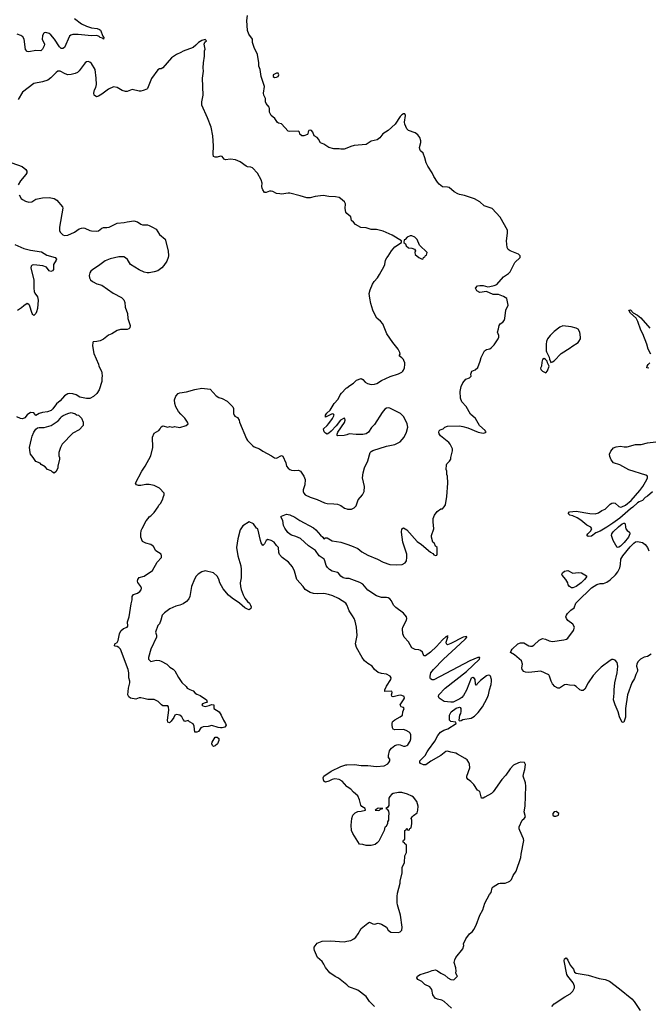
# Model space of a CAD drawing. Header units: inches. Extents: x 2220522 to 2384314, y 721474 to 893490.
# Tile 243 of 256: x 2336141 to 2343559, y 826997 to 838619. Entities that reach past the tile are written whole.
import ezdxf

# ---------------------------------------------------------------- set-up
doc = ezdxf.new("R2010")
doc.units = ezdxf.units.IN
doc.header["$MEASUREMENT"] = 0
for name, color, linetype in [('C3832', 7, 'Continuous'), ('C3833', 7, 'Continuous'), ('C3842', 7, 'Continuous'), ('C3843', 7, 'Continuous')]:
    doc.layers.add(name, color=color, linetype=linetype)

msp = doc.modelspace()

# ---------------------------------------------------------------- linework, layer by layer
at = {"layer": 'C3832', "color": 5, "elevation": 180}
for points in [[(2340000, 829569), (2339947, 829630), (2339910, 829651), (2339862, 829658), (2339830, 829652), (2339790, 829629), (2339750, 829619), (2339729, 829629), (2339722, 829670), (2339730, 829690), (2339818, 829750), (2339930, 829805), (2339990, 829823), (2340000, 829824)], [(2340000, 827226), (2339904, 827304), (2339865, 827325), (2339801, 827370), (2339749, 827430), (2339732, 827470), (2339710, 827503), (2339656, 827550), (2339622, 827630), (2339616, 827650), (2339618, 827670), (2339650, 827717), (2339710, 827741), (2339810, 827746), (2339970, 827736), (2340000, 827741)]]:
    msp.add_lwpolyline(points, dxfattribs=at)
at = {"layer": 'C3833', "color": 5}
for points, elevation in [([(2340000, 837101), (2339970, 837089), (2339930, 837089), (2339910, 837095), (2339850, 837095), (2339790, 837109), (2339730, 837149), (2339690, 837164), (2339669, 837209), (2339650, 837229), (2339618, 837250), (2339602, 837290), (2339586, 837310), (2339570, 837314), (2339554, 837310), (2339544, 837296), (2339542, 837270), (2339536, 837264), (2339494, 837250), (2339470, 837249), (2339449, 837269), (2339442, 837290), (2339430, 837302), (2339330, 837299), (2339310, 837304), (2339230, 837389), (2339197, 837397), (2339184, 837404), (2339153, 837453), (2339109, 837490), (2339089, 837529), (2339089, 837570), (2339085, 837585), (2339049, 837630), (2339044, 837650), (2339044, 837690), (2339022, 837730), (2339019, 837750), (2339029, 837830), (2338989, 837950), (2338979, 838030), (2338965, 838070), (2338965, 838110), (2338949, 838209), (2338907, 838290), (2338889, 838350), (2338889, 838390), (2338845, 838450), (2338829, 838490), (2338822, 838610), (2338830, 838670)], 160), ([(2336790, 838634), (2336870, 838572), (2336930, 838542), (2336990, 838522), (2337054, 838514), (2337084, 838504), (2337095, 838495), (2337123, 838423), (2337134, 838410), (2337131, 838390), (2337120, 838400), (2337090, 838410), (2337079, 838419), (2337050, 838432), (2336990, 838428), (2336830, 838445), (2336770, 838443), (2336744, 838436), (2336730, 838424), (2336670, 838289), (2336650, 838278), (2336630, 838278), (2336610, 838298), (2336551, 838391), (2336510, 838442), (2336490, 838457), (2336450, 838468), (2336430, 838463), (2336423, 838457), (2336409, 838430), (2336407, 838390), (2336433, 838330), (2336430, 838310), (2336410, 838270), (2336390, 838252), (2336330, 838255), (2336250, 838238), (2336230, 838244), (2336209, 838269), (2336194, 838390), (2336178, 838418), (2336153, 838433), (2336110, 838447)], 160), ([(2340000, 836333), (2339990, 836348), (2339983, 836390), (2339985, 836445), (2339975, 836470), (2339929, 836509), (2339910, 836519), (2339870, 836529), (2339790, 836530), (2339722, 836542), (2339630, 836530), (2339570, 836515), (2339530, 836515), (2339450, 836541), (2339330, 836570), (2339310, 836571), (2339230, 836561), (2339210, 836562), (2339170, 836569), (2339130, 836592), (2339110, 836595), (2339090, 836594), (2339050, 836581), (2339030, 836581), (2339010, 836609), (2339002, 836630), (2338999, 836650), (2339004, 836690), (2338992, 836730), (2338948, 836808), (2338890, 836871), (2338870, 836880), (2338830, 836884), (2338813, 836890), (2338742, 836942), (2338690, 836964), (2338630, 836972), (2338570, 836965), (2338553, 836973), (2338530, 837004), (2338510, 837009), (2338470, 836997), (2338450, 836997), (2338430, 837004), (2338424, 837030), (2338427, 837130), (2338421, 837250), (2338400, 837350), (2338359, 837459), (2338292, 837610), (2338290, 837630), (2338290, 837650), (2338307, 837730), (2338297, 837930), (2338309, 838010), (2338306, 838050), (2338309, 838110), (2338324, 838190), (2338322, 838250), (2338329, 838270), (2338318, 838330), (2338327, 838353), (2338346, 838370), (2338330, 838386), (2338290, 838375), (2338250, 838349), (2338221, 838319), (2338188, 838292), (2338071, 838249), (2338042, 838230), (2337990, 838209), (2337931, 838169), (2337832, 838050), (2337810, 838038), (2337790, 838038), (2337770, 838028), (2337697, 837923), (2337650, 837806), (2337642, 837798), (2337597, 837783), (2337570, 837776), (2337550, 837777), (2337470, 837793), (2337410, 837770), (2337390, 837770), (2337350, 837784), (2337290, 837819), (2337250, 837827), (2337190, 837799), (2337110, 837739), (2337070, 837715), (2337049, 837709), (2337022, 837730), (2337015, 837750), (2337025, 837790), (2337040, 837820), (2337046, 837854), (2337045, 837930), (2337031, 838030), (2336990, 838101), (2336970, 838119), (2336950, 838126), (2336930, 838123), (2336915, 838110), (2336845, 838015), (2336824, 837996), (2336797, 837983), (2336750, 837971), (2336710, 837970), (2336679, 837979), (2336619, 838010), (2336590, 838010), (2336570, 837996), (2336510, 837931), (2336473, 837907), (2336410, 837885), (2336310, 837864), (2336175, 837765), (2336125, 837675)], 180), ([(2336050, 836928), (2336170, 836887), (2336213, 836850), (2336226, 836830), (2336225, 836810), (2336215, 836790), (2336150, 836718), (2336124, 836670)], 180), ([(2336135, 836550), (2336160, 836510), (2336176, 836496), (2336210, 836476), (2336250, 836464), (2336284, 836470), (2336330, 836499), (2336350, 836506), (2336410, 836515), (2336490, 836519), (2336530, 836513), (2336550, 836507), (2336579, 836490), (2336646, 836410), (2336650, 836394), (2336613, 836170), (2336613, 836130), (2336620, 836110), (2336650, 836080), (2336670, 836070), (2336710, 836074), (2336789, 836110), (2336845, 836150), (2336870, 836159), (2336890, 836162), (2336910, 836159), (2336970, 836130), (2336990, 836126), (2337050, 836124), (2337070, 836128), (2337110, 836157), (2337130, 836165), (2337170, 836165), (2337198, 836170), (2337290, 836216), (2337376, 836224), (2337410, 836234), (2337490, 836244), (2337530, 836231), (2337570, 836205), (2337590, 836197), (2337650, 836196), (2337671, 836191), (2337710, 836171), (2337750, 836145), (2337790, 836085), (2337858, 836030), (2337895, 835890), (2337897, 835830), (2337894, 835810), (2337879, 835770), (2337843, 835717), (2337818, 835690), (2337770, 835656), (2337730, 835642), (2337670, 835630), (2337646, 835630), (2337610, 835639), (2337550, 835667), (2337450, 835730), (2337413, 835790), (2337390, 835809), (2337370, 835818), (2337310, 835821), (2337210, 835797), (2337150, 835774), (2337070, 835712), (2337004, 835670), (2336982, 835650), (2336968, 835630), (2336961, 835601), (2336964, 835570), (2336977, 835550), (2337001, 835530), (2337050, 835502), (2337110, 835485), (2337246, 835390), (2337341, 835341), (2337372, 835312), (2337382, 835282), (2337385, 835225), (2337415, 835150), (2337419, 835090), (2337444, 835010), (2337440, 834980), (2337431, 834969), (2337410, 834961), (2337330, 834961), (2337291, 834949), (2337230, 834909), (2337190, 834894), (2337131, 834849), (2337092, 834830), (2337050, 834819), (2337010, 834815), (2337005, 834810), (2337001, 834770), (2337018, 834678), (2337070, 834552), (2337075, 834530), (2337106, 834470), (2337111, 834450), (2337116, 834410), (2337111, 834390), (2337111, 834350), (2337078, 834250), (2337050, 834208), (2337012, 834170), (2336970, 834149), (2336930, 834149), (2336850, 834164), (2336808, 834190), (2336770, 834204), (2336730, 834205), (2336710, 834201), (2336670, 834179), (2336619, 834121), (2336577, 834083), (2336534, 834026), (2336513, 834007), (2336470, 833990), (2336410, 833981), (2336371, 833969), (2336330, 833948), (2336310, 833978), (2336270, 833982), (2336230, 833955), (2336201, 833919), (2336173, 833907), (2336150, 833912), (2336109, 833930)], 180), ([(2336084, 835964), (2336190, 835919), (2336270, 835897), (2336397, 835877), (2336461, 835841), (2336559, 835810), (2336574, 835794), (2336570, 835779), (2336541, 835730), (2336539, 835670), (2336527, 835653), (2336510, 835645), (2336490, 835656), (2336457, 835697), (2336415, 835715), (2336310, 835726), (2336290, 835721), (2336277, 835710), (2336273, 835690), (2336275, 835670), (2336310, 835550), (2336308, 835450), (2336313, 835410), (2336321, 835390), (2336350, 835347), (2336361, 835310), (2336350, 835209), (2336340, 835170), (2336330, 835149), (2336310, 835129), (2336298, 835138), (2336290, 835150), (2336256, 835250), (2336250, 835259), (2336230, 835267), (2336190, 835243), (2336163, 835217), (2336115, 835185)], 160), ([(2340000, 831714), (2339990, 831730), (2339905, 831785), (2339838, 831818), (2339785, 831835), (2339730, 831845), (2339650, 831841), (2339610, 831844), (2339570, 831857), (2339512, 831892), (2339485, 831930), (2339413, 832010), (2339386, 832110), (2339361, 832161), (2339314, 832214), (2339239, 832270), (2339208, 832308), (2339198, 832330), (2339196, 832390), (2339172, 832412), (2339144, 832450), (2339109, 832470), (2339070, 832484), (2339050, 832472), (2339030, 832433), (2339010, 832412), (2338990, 832445), (2338982, 832470), (2338950, 832608), (2338936, 832616), (2338899, 832670), (2338850, 832692), (2338774, 832646), (2338743, 832597), (2338714, 832490), (2338701, 832390), (2338716, 832290), (2338750, 832172), (2338755, 832130), (2338755, 832030), (2338745, 831970), (2338747, 831930), (2338755, 831895), (2338777, 831830), (2338799, 831790), (2338830, 831751), (2338853, 831733), (2338867, 831710), (2338873, 831690), (2338870, 831669), (2338850, 831654), (2338830, 831659), (2338798, 831678), (2338737, 831730), (2338649, 831790), (2338607, 831827), (2338541, 831901), (2338503, 831970), (2338490, 832015), (2338470, 832049), (2338430, 832088), (2338332, 832112), (2338290, 832102), (2338246, 832074), (2338225, 832050), (2338204, 832016), (2338168, 831930), (2338151, 831810), (2338137, 831783), (2338111, 831750), (2338070, 831724), (2338030, 831707), (2337985, 831695), (2337914, 831666), (2337850, 831619), (2337821, 831590), (2337807, 831530), (2337790, 831488), (2337771, 831469), (2337745, 831390), (2337754, 831354), (2337755, 831330), (2337690, 831189), (2337663, 831090), (2337663, 831070), (2337690, 831045), (2337750, 831057), (2337790, 831055), (2337810, 831048), (2337876, 831010), (2337915, 830975), (2337952, 830952), (2337972, 830932), (2338014, 830854), (2338054, 830794), (2338106, 830750), (2338118, 830730), (2338150, 830711), (2338190, 830698), (2338212, 830670), (2338230, 830658), (2338270, 830643), (2338345, 830590), (2338355, 830565), (2338350, 830558), (2338330, 830555), (2338298, 830542), (2338291, 830530), (2338301, 830521), (2338330, 830511), (2338376, 830524), (2338403, 830537), (2338431, 830531), (2338431, 830490), (2338495, 830450), (2338519, 830410), (2338545, 830350), (2338571, 830310), (2338578, 830290), (2338562, 830270), (2338530, 830259), (2338510, 830259), (2338483, 830263), (2338410, 830289), (2338365, 830275), (2338306, 830274), (2338280, 830260), (2338250, 830218), (2338230, 830208), (2338210, 830208), (2338200, 830280), (2338189, 830309), (2338146, 830330), (2338130, 830346), (2338090, 830335), (2338070, 830358), (2338054, 830390), (2338030, 830409), (2337990, 830417), (2337971, 830409), (2337959, 830381), (2337930, 830339), (2337910, 830319), (2337890, 830326), (2337886, 830350), (2337900, 830470), (2337899, 830510), (2337890, 830519), (2337830, 830521), (2337814, 830530), (2337775, 830570), (2337730, 830593), (2337654, 830594), (2337608, 830608), (2337570, 830614), (2337550, 830613), (2337510, 830599), (2337449, 830610), (2337428, 830628), (2337418, 830650), (2337424, 830730), (2337440, 830790), (2337440, 830810), (2337429, 830850), (2337429, 830910), (2337421, 830950), (2337330, 831189), (2337310, 831210), (2337290, 831221), (2337270, 831224), (2337261, 831230), (2337265, 831250), (2337290, 831266), (2337303, 831290), (2337319, 831370), (2337335, 831405), (2337367, 831433), (2337411, 831449), (2337418, 831462), (2337413, 831510), (2337433, 831570), (2337455, 831725), (2337467, 831770), (2337470, 831810), (2337486, 831834), (2337533, 831850), (2337559, 831870), (2337575, 831890), (2337577, 831910), (2337572, 831930), (2337536, 831976), (2337532, 831990), (2337535, 832010), (2337550, 832033), (2337610, 832051), (2337710, 832118), (2337763, 832217), (2337813, 832270), (2337814, 832290), (2337809, 832310), (2337749, 832349), (2337721, 832401), (2337690, 832424), (2337630, 832439), (2337590, 832458), (2337569, 832510), (2337569, 832550), (2337575, 832590), (2337586, 832614), (2337635, 832705), (2337658, 832730), (2337669, 832751), (2337690, 832762), (2337730, 832802), (2337774, 832870), (2337782, 832890), (2337802, 832910), (2337828, 832950), (2337838, 832990), (2337848, 833010), (2337848, 833030), (2337790, 833088), (2337730, 833119), (2337670, 833133), (2337630, 833133), (2337570, 833121), (2337542, 833122), (2337518, 833130), (2337509, 833150), (2337583, 833290), (2337623, 833350), (2337689, 833470), (2337713, 833570), (2337709, 833690), (2337730, 833738), (2337782, 833770), (2337799, 833790), (2337810, 833812), (2337830, 833825), (2337890, 833811), (2337910, 833816), (2337950, 833811), (2337970, 833816), (2338030, 833805), (2338106, 833830), (2338128, 833850), (2338122, 833870), (2338090, 833915), (2338041, 833961), (2338015, 833995), (2337985, 834050), (2337973, 834090), (2337969, 834130), (2337984, 834176), (2338010, 834206), (2338030, 834215), (2338110, 834225), (2338210, 834253), (2338290, 834268), (2338390, 834256), (2338458, 834178), (2338490, 834159), (2338530, 834146), (2338590, 834116), (2338656, 834050), (2338666, 834030), (2338665, 833970), (2338672, 833950), (2338680, 833940), (2338710, 833922), (2338730, 833892), (2338735, 833870), (2338818, 833670), (2338831, 833650), (2338890, 833591), (2338910, 833577), (2338970, 833554), (2339010, 833525), (2339112, 833472), (2339150, 833446), (2339170, 833442), (2339230, 833473), (2339247, 833467), (2339282, 833390), (2339290, 833350), (2339310, 833326), (2339330, 833310), (2339350, 833302), (2339390, 833298), (2339430, 833300), (2339454, 833290), (2339494, 833230), (2339511, 833190), (2339507, 833130), (2339487, 833070), (2339487, 833050), (2339495, 833030), (2339511, 833011), (2339570, 832982), (2339650, 832956), (2339737, 832917), (2339770, 832908), (2339850, 832905), (2339890, 832899), (2339930, 832885), (2339974, 832854), (2340000, 832846)], 180), ([(2340000, 833719), (2339970, 833709), (2339890, 833708), (2339886, 833710), (2339887, 833727), (2339895, 833750), (2339976, 833864), (2339982, 833890), (2339977, 833910), (2339970, 833915), (2339929, 833891), (2339877, 833823), (2339818, 833762), (2339790, 833738), (2339770, 833728), (2339750, 833738), (2339735, 833755), (2339728, 833790), (2339770, 833828), (2339790, 833852), (2339834, 833910), (2339852, 833950), (2339844, 833964), (2339830, 833966), (2339749, 833929), (2339749, 833949), (2339766, 833974), (2339805, 834010), (2339852, 834088), (2339899, 834141), (2339923, 834190), (2339937, 834210), (2339994, 834270), (2340000, 834275)], 180), ([(2340000, 832024), (2339990, 832024), (2339959, 832030), (2339930, 832050), (2339905, 832085), (2339893, 832093), (2339829, 832110), (2339798, 832130), (2339773, 832153), (2339757, 832177), (2339743, 832230), (2339733, 832250), (2339677, 832290), (2339634, 832354), (2339550, 832410), (2339455, 832495), (2339400, 832520), (2339350, 832535), (2339330, 832546), (2339307, 832567), (2339270, 832618), (2339256, 832650), (2339246, 832706), (2339222, 832750), (2339230, 832758), (2339290, 832783), (2339330, 832774), (2339390, 832746), (2339446, 832706), (2339610, 832620), (2339637, 832597), (2339690, 832533), (2339718, 832510), (2339730, 832492), (2339750, 832503), (2339770, 832502), (2339829, 832469), (2339930, 832452), (2340000, 832428)], 160)]:
    msp.add_lwpolyline(points, dxfattribs=dict(at, elevation=elevation))
for points, elevation in [([(2339170, 837987), (2339131, 837970), (2339131, 837950), (2339150, 837938), (2339170, 837939), (2339190, 837947), (2339201, 837970), (2339190, 837986)], 160), ([(2336550, 833268), (2336530, 833278), (2336513, 833293), (2336469, 833310), (2336441, 833341), (2336395, 833370), (2336384, 833384), (2336330, 833402), (2336301, 833450), (2336270, 833489), (2336264, 833510), (2336259, 833570), (2336279, 833670), (2336290, 833702), (2336309, 833751), (2336333, 833787), (2336350, 833801), (2336370, 833806), (2336430, 833807), (2336512, 833828), (2336596, 833884), (2336623, 833917), (2336629, 833931), (2336655, 833945), (2336710, 833972), (2336750, 833982), (2336773, 833973), (2336792, 833972), (2336810, 833954), (2336834, 833950), (2336870, 833914), (2336892, 833870), (2336892, 833830), (2336844, 833776), (2336770, 833738), (2336642, 833610), (2336622, 833570), (2336605, 833510), (2336605, 833470), (2336611, 833451), (2336611, 833430), (2336591, 833350), (2336591, 833330), (2336570, 833286)], 180), ([(2338430, 830039), (2338415, 830050), (2338409, 830070), (2338414, 830090), (2338450, 830152), (2338470, 830152), (2338490, 830134), (2338491, 830110), (2338476, 830070), (2338450, 830046)], 180)]:
    msp.add_lwpolyline(points, close=True, dxfattribs=dict(at, elevation=elevation))
at = {"layer": 'C3842', "color": 5}
for points, elevation in [([(2340000, 829824), (2340093, 829827), (2340170, 829817), (2340250, 829816), (2340350, 829804), (2340442, 829810), (2340485, 829835), (2340499, 829850), (2340509, 829870), (2340509, 829890), (2340494, 829910), (2340494, 829934), (2340504, 829990), (2340512, 830000)], 180), ([(2341236, 826950), (2341150, 827029), (2341124, 827044), (2341070, 827058), (2341044, 827070), (2341017, 827110), (2341005, 827170), (2340983, 827203), (2340921, 827230), (2340886, 827266), (2340839, 827290), (2340826, 827310), (2340836, 827330), (2340869, 827350), (2340970, 827379), (2341010, 827396), (2341050, 827402), (2341073, 827393), (2341110, 827365), (2341160, 827340), (2341195, 827310), (2341230, 827288), (2341255, 827285), (2341268, 827290), (2341288, 827310), (2341306, 827330), (2341298, 827338), (2341289, 827369), (2341292, 827388), (2341290, 827426), (2341269, 827489), (2341277, 827523), (2341290, 827550), (2341369, 827651), (2341382, 827690), (2341378, 827710), (2341408, 827770), (2341449, 827830), (2341484, 827856), (2341501, 827879), (2341528, 827932), (2341572, 828050), (2341607, 828110), (2341630, 828191), (2341687, 828293), (2341705, 828315), (2341715, 828370), (2341730, 828385), (2341790, 828421), (2341810, 828426), (2341870, 828427), (2341910, 828441), (2341924, 828450), (2341943, 828470), (2341963, 828517), (2342001, 828570), (2342056, 828730), (2342059, 828770), (2342089, 828930), (2342085, 828950), (2342042, 829050), (2342035, 829070), (2342035, 829090), (2342069, 829170), (2342095, 829190), (2342109, 829210), (2342094, 829270), (2342106, 829334), (2342113, 829570), (2342109, 829610), (2342084, 829690), (2342089, 829730), (2342102, 829770), (2342109, 829829), (2342098, 829850), (2342054, 829854), (2342029, 829849), (2341970, 829818), (2341930, 829775), (2341878, 829702), (2341829, 829651), (2341730, 829504), (2341710, 829484), (2341630, 829440), (2341610, 829429), (2341590, 829429), (2341570, 829508), (2341543, 829523), (2341502, 829590), (2341466, 829626), (2341432, 829652), (2341419, 829670), (2341417, 829690), (2341452, 829790), (2341449, 829830), (2341441, 829850), (2341421, 829881), (2341399, 829899), (2341309, 829950), (2341290, 829961), (2341230, 829972), (2341190, 829985), (2341170, 829981), (2341110, 829932), (2340993, 829867), (2340935, 829825), (2340905, 829825), (2340870, 829838), (2340864, 829850), (2340865, 829870), (2340927, 829933), (2340950, 829978), (2340966, 830000)], 160), ([(2340000, 827741), (2340050, 827750), (2340085, 827770), (2340109, 827790), (2340137, 827830), (2340170, 827891), (2340250, 827956), (2340270, 827966), (2340308, 827948), (2340330, 827944), (2340370, 827953), (2340410, 827944), (2340468, 827908), (2340488, 827870), (2340522, 827850), (2340610, 827846), (2340630, 827852), (2340649, 827871), (2340654, 827906), (2340637, 828050), (2340599, 828170), (2340595, 828195), (2340594, 828270), (2340599, 828310), (2340632, 828428), (2340633, 828450), (2340653, 828550), (2340655, 828610), (2340682, 828670), (2340688, 828750), (2340706, 828790), (2340706, 828870), (2340702, 828882), (2340686, 828890), (2340682, 828902), (2340666, 828910), (2340667, 828927), (2340670, 828934), (2340682, 828938), (2340686, 828950), (2340686, 829050), (2340702, 829058), (2340710, 829074), (2340718, 829058), (2340730, 829054), (2340742, 829058), (2340747, 829073), (2340762, 829078), (2340768, 829130), (2340768, 829170), (2340762, 829190), (2340773, 829210), (2340790, 829227), (2340830, 829258), (2340839, 829290), (2340843, 829337), (2340829, 829390), (2340790, 829441), (2340770, 829455), (2340718, 829478), (2340650, 829496), (2340610, 829496), (2340550, 829484), (2340530, 829473), (2340509, 829451), (2340498, 829430), (2340496, 829344), (2340480, 829320), (2340462, 829310), (2340479, 829299), (2340495, 829275), (2340499, 829250), (2340492, 829212), (2340492, 829172), (2340482, 829150), (2340482, 829130), (2340465, 829095), (2340450, 829088), (2340441, 829050), (2340420, 829000), (2340378, 828922), (2340359, 828901), (2340337, 828884), (2340290, 828871), (2340231, 828871), (2340190, 828885), (2340150, 828889), (2340072, 829012), (2340056, 829050), (2340051, 829110), (2340059, 829190), (2340073, 829230), (2340102, 829258), (2340130, 829272), (2340170, 829276), (2340221, 829290), (2340217, 829310), (2340177, 829330), (2340167, 829347), (2340152, 829410), (2340130, 829457), (2340080, 829500), (2340050, 829535), (2340004, 829564), (2340000, 829569)], 180), ([(2342419, 826970), (2342450, 827001), (2342575, 827085), (2342639, 827121), (2342667, 827150), (2342689, 827190), (2342689, 827211), (2342673, 827250), (2342610, 827329), (2342599, 827350), (2342567, 827510), (2342570, 827532), (2342590, 827545), (2342610, 827516), (2342638, 827458), (2342675, 827410), (2342690, 827378), (2342710, 827363), (2342850, 827342), (2342981, 827301), (2343050, 827288), (2343101, 827270), (2343220, 827180), (2343363, 827063), (2343391, 827030), (2343463, 826923)], 140), ([(2340328, 826970), (2340269, 827029), (2340229, 827090), (2340130, 827163), (2340025, 827205), (2340000, 827226)], 180)]:
    msp.add_lwpolyline(points, dxfattribs=dict(at, elevation=elevation))
for points, elevation in [([(2340370, 829311), (2340338, 829290), (2340370, 829286), (2340389, 829290), (2340398, 829302), (2340426, 829310)], 180), ([(2342472, 829272), (2342450, 829268), (2342432, 829250), (2342432, 829230), (2342450, 829218), (2342470, 829218), (2342490, 829225), (2342498, 829230), (2342502, 829250)], 160)]:
    msp.add_lwpolyline(points, close=True, dxfattribs=dict(at, elevation=elevation))
at = {"layer": 'C3843', "color": 5}
for points, elevation in [([(2340000, 832428), (2340055, 832410), (2340130, 832378), (2340179, 832339), (2340250, 832299), (2340365, 832250), (2340430, 832217), (2340510, 832190), (2340590, 832183), (2340653, 832187), (2340690, 832207), (2340705, 832230), (2340711, 832270), (2340708, 832310), (2340662, 832450), (2340647, 832570), (2340649, 832611), (2340670, 832621), (2340710, 832598), (2340830, 832461), (2340883, 832423), (2340990, 832332), (2341017, 832317), (2341030, 832302), (2341050, 832294), (2341062, 832298), (2341066, 832310), (2341067, 832387), (2341050, 832406), (2341035, 832435), (2341018, 832450), (2341002, 832510), (2341002, 832530), (2341029, 832611), (2341019, 832690), (2341022, 832730), (2341035, 832770), (2341067, 832813), (2341110, 832845), (2341130, 832845), (2341152, 832868), (2341166, 832894), (2341180, 832990), (2341193, 833150), (2341189, 833229), (2341182, 833250), (2341182, 833290), (2341175, 833310), (2341176, 833364), (2341183, 833377), (2341214, 833406), (2341228, 833430), (2341229, 833450), (2341249, 833530), (2341248, 833552), (2341221, 833610), (2341205, 833630), (2341108, 833708), (2341093, 833730), (2341089, 833750), (2341093, 833767), (2341103, 833777), (2341138, 833790), (2341158, 833810), (2341190, 833821), (2341330, 833823), (2341370, 833817), (2341430, 833801), (2341550, 833751), (2341590, 833741), (2341620, 833740), (2341646, 833750), (2341638, 833758), (2341635, 833770), (2341569, 833830), (2341521, 833910), (2341463, 833964), (2341410, 834053), (2341357, 834110), (2341345, 834150), (2341341, 834230), (2341352, 834288), (2341370, 834331), (2341406, 834374), (2341448, 834390), (2341469, 834410), (2341466, 834434), (2341478, 834470), (2341515, 834485), (2341547, 834513), (2341576, 834590), (2341586, 834630), (2341627, 834710), (2341650, 834725), (2341690, 834735), (2341709, 834750), (2341740, 834780), (2341789, 834850), (2341795, 834870), (2341795, 834890), (2341781, 834930), (2341793, 834970), (2341799, 835010), (2341812, 835028), (2341844, 835050), (2341859, 835070), (2341865, 835090), (2341877, 835190), (2341904, 835250), (2341889, 835329), (2341850, 835353), (2341790, 835374), (2341730, 835375), (2341650, 835409), (2341570, 835399), (2341537, 835417), (2341522, 835450), (2341544, 835476), (2341570, 835483), (2341610, 835481), (2341667, 835467), (2341688, 835468), (2341739, 835481), (2341770, 835495), (2341850, 835585), (2341910, 835624), (2341930, 835643), (2341986, 835754), (2342049, 835810), (2342049, 835830), (2342028, 835850), (2341930, 835890), (2341907, 835907), (2341892, 835930), (2341887, 836010), (2341899, 836101), (2341896, 836136), (2341810, 836289), (2341716, 836390), (2341623, 836423), (2341570, 836470), (2341510, 836504), (2341390, 836545), (2341330, 836555), (2341310, 836563), (2341268, 836588), (2341210, 836637), (2341190, 836644), (2341130, 836645), (2341090, 836677), (2341070, 836701), (2341028, 836768), (2341010, 836810), (2340958, 836890), (2340939, 836930), (2340924, 836990), (2340902, 837042), (2340872, 837072), (2340863, 837090), (2340861, 837110), (2340874, 837170), (2340874, 837190), (2340862, 837230), (2340840, 837260), (2340810, 837285), (2340730, 837310), (2340709, 837330), (2340687, 837387), (2340683, 837410), (2340693, 837490), (2340688, 837508), (2340670, 837509), (2340650, 837495), (2340630, 837475), (2340574, 837386), (2340490, 837312), (2340427, 837273), (2340390, 837225), (2340359, 837201), (2340290, 837186), (2340230, 837145), (2340090, 837132), (2340050, 837122), (2340000, 837101)], 160), ([(2340000, 834275), (2340037, 834303), (2340082, 834330), (2340115, 834365), (2340170, 834385), (2340190, 834371), (2340220, 834340), (2340245, 834325), (2340290, 834313), (2340330, 834315), (2340354, 834326), (2340410, 834362), (2340514, 834406), (2340610, 834437), (2340650, 834459), (2340664, 834470), (2340670, 834482), (2340681, 834510), (2340685, 834550), (2340685, 834570), (2340676, 834596), (2340669, 834609), (2340650, 834629), (2340619, 834650), (2340633, 834670), (2340629, 834690), (2340609, 834730), (2340544, 834810), (2340474, 834910), (2340425, 835030), (2340400, 835060), (2340357, 835097), (2340336, 835130), (2340310, 835189), (2340286, 835270), (2340272, 835332), (2340266, 835386), (2340276, 835430), (2340303, 835497), (2340324, 835530), (2340364, 835570), (2340388, 835610), (2340441, 835710), (2340450, 835730), (2340460, 835780), (2340473, 835807), (2340490, 835828), (2340528, 835890), (2340570, 835937), (2340646, 835990), (2340646, 836010), (2340535, 836075), (2340430, 836123), (2340350, 836141), (2340290, 836141), (2340230, 836162), (2340168, 836168), (2340103, 836203), (2340082, 836230), (2340058, 836250), (2340049, 836290), (2340002, 836330), (2340000, 836333)], 180), ([(2343588, 834670), (2343556, 834730), (2343540, 834790), (2343493, 834910), (2343470, 834954), (2343436, 835056), (2343415, 835095), (2343350, 835155), (2343330, 835192), (2343350, 835194), (2343379, 835159), (2343430, 835130), (2343470, 835099), (2343578, 834978)], 140), ([(2343565, 834505), (2343542, 834510), (2343545, 834530), (2343557, 834550), (2343577, 834570)], 140), ([(2340000, 832846), (2340010, 832842), (2340058, 832842), (2340090, 832859), (2340110, 832881), (2340136, 832950), (2340186, 833010), (2340206, 833050), (2340210, 833110), (2340187, 833210), (2340195, 833270), (2340210, 833328), (2340251, 833410), (2340279, 833510), (2340290, 833523), (2340310, 833535), (2340470, 833585), (2340570, 833606), (2340630, 833637), (2340677, 833690), (2340707, 833750), (2340720, 833810), (2340712, 833850), (2340675, 833930), (2340635, 833970), (2340510, 834035), (2340490, 834038), (2340470, 834035), (2340450, 834021), (2340417, 833983), (2340330, 833842), (2340294, 833806), (2340256, 833750), (2340230, 833729), (2340190, 833721), (2340110, 833721), (2340030, 833729), (2340000, 833719)], 180), ([(2343610, 833047), (2343550, 832996), (2343522, 832978), (2343490, 832944), (2343450, 832929), (2343430, 832915), (2343377, 832863), (2343350, 832845), (2343223, 832737), (2343142, 832678), (2343071, 832630), (2342990, 832583), (2342940, 832560), (2342890, 832521), (2342850, 832519), (2342835, 832530), (2342844, 832550), (2342877, 832583), (2342894, 832610), (2342882, 832630), (2342832, 832652), (2342763, 832710), (2342718, 832738), (2342670, 832761), (2342635, 832770), (2342614, 832790), (2342630, 832811), (2342710, 832816), (2342870, 832789), (2342933, 832787), (2342970, 832799), (2343010, 832824), (2343050, 832842), (2343110, 832901), (2343130, 832911), (2343150, 832915), (2343170, 832911), (2343213, 832873), (2343230, 832866), (2343247, 832867), (2343291, 832889), (2343356, 832944), (2343458, 833062), (2343493, 833107), (2343542, 833190), (2343551, 833210), (2343550, 833230), (2343530, 833243), (2343330, 833304), (2343224, 833364), (2343150, 833390), (2343122, 833422), (2343104, 833464), (2343103, 833490), (2343116, 833524), (2343150, 833565), (2343182, 833578), (2343230, 833585), (2343276, 833576), (2343310, 833576), (2343410, 833605), (2343477, 833603), (2343550, 833624), (2343650, 833635)], 140), ([(2343592, 831130), (2343550, 831101), (2343510, 831095), (2343468, 831070), (2343438, 831042), (2343423, 831017), (2343420, 830990), (2343432, 830950), (2343430, 830928), (2343411, 830890), (2343398, 830842), (2343366, 830790), (2343312, 830650), (2343290, 830490), (2343290, 830388), (2343270, 830329), (2343250, 830322), (2343221, 830390), (2343204, 830450), (2343167, 830530), (2343150, 830590), (2343156, 830670), (2343155, 830710), (2343164, 830790), (2343192, 830908), (2343200, 830990), (2343192, 831032), (2343170, 831058), (2343146, 831066), (2343130, 831065), (2343110, 831056), (2343005, 830975), (2342955, 830930), (2342910, 830878), (2342850, 830790), (2342810, 830718), (2342790, 830702), (2342770, 830702), (2342750, 830710), (2342710, 830747), (2342690, 830760), (2342630, 830763), (2342590, 830772), (2342570, 830769), (2342513, 830727), (2342490, 830727), (2342457, 830750), (2342430, 830781), (2342415, 830810), (2342395, 830870), (2342384, 830884), (2342290, 830931), (2342150, 830913), (2342110, 830917), (2342090, 830926), (2342069, 830950), (2342066, 830970), (2342074, 831010), (2342062, 831050), (2341982, 831122), (2341934, 831150), (2341940, 831170), (2341954, 831190), (2342021, 831250), (2342050, 831263), (2342090, 831265), (2342150, 831230), (2342170, 831224), (2342190, 831225), (2342210, 831237), (2342270, 831295), (2342310, 831313), (2342347, 831307), (2342390, 831286), (2342430, 831280), (2342562, 831298), (2342593, 831307), (2342610, 831318), (2342675, 831410), (2342687, 831450), (2342670, 831483), (2342610, 831529), (2342593, 831550), (2342587, 831570), (2342593, 831590), (2342607, 831610), (2342646, 831650), (2342684, 831676), (2342706, 831730), (2342722, 831750), (2342890, 831911), (2342950, 831951), (2342990, 831962), (2343030, 831964), (2343070, 831978), (2343110, 832006), (2343173, 832067), (2343199, 832101), (2343223, 832150), (2343233, 832190), (2343237, 832250), (2343258, 832290), (2343345, 832395), (2343390, 832441), (2343410, 832454), (2343430, 832459), (2343490, 832446), (2343524, 832424), (2343549, 832390), (2343567, 832350)], 140), ([(2340966, 830000), (2341039, 830101), (2341077, 830170), (2341109, 830211), (2341146, 830234), (2341195, 830250), (2341293, 830310), (2341288, 830328), (2341230, 830334), (2341214, 830350), (2341213, 830410), (2341233, 830450), (2341291, 830491), (2341330, 830504), (2341339, 830499), (2341347, 830490), (2341347, 830453), (2341345, 830430), (2341332, 830408), (2341325, 830350), (2341330, 830342), (2341350, 830347), (2341370, 830359), (2341470, 830374), (2341510, 830397), (2341550, 830440), (2341603, 830510), (2341658, 830610), (2341675, 830650), (2341684, 830710), (2341704, 830770), (2341710, 830810), (2341710, 830830), (2341698, 830870), (2341690, 830878), (2341670, 830881), (2341650, 830873), (2341581, 830819), (2341540, 830780), (2341530, 830764), (2341525, 830765), (2341521, 830781), (2341516, 830830), (2341510, 830841), (2341490, 830856), (2341470, 830846), (2341415, 830705), (2341378, 830642), (2341360, 830620), (2341336, 830604), (2341255, 830565), (2341230, 830562), (2341152, 830572), (2341090, 830609), (2341083, 830630), (2341088, 830650), (2341163, 830730), (2341413, 830927), (2341567, 831070), (2341573, 831090), (2341547, 831090), (2341454, 831050), (2341030, 830828), (2341007, 830827), (2340990, 830839), (2340985, 830850), (2340986, 830870), (2340994, 830910), (2341026, 830950), (2341142, 831070), (2341341, 831250), (2341401, 831310), (2341416, 831330), (2341416, 831336), (2341410, 831339), (2341375, 831330), (2341230, 831254), (2341190, 831241), (2341176, 831250), (2341174, 831270), (2341194, 831330), (2341190, 831349), (2341184, 831336), (2341170, 831333), (2341130, 831297), (2341060, 831220), (2340990, 831155), (2340930, 831112), (2340910, 831110), (2340893, 831153), (2340873, 831173), (2340850, 831182), (2340810, 831186), (2340770, 831206), (2340730, 831276), (2340678, 831330), (2340663, 831370), (2340657, 831430), (2340662, 831450), (2340705, 831530), (2340710, 831550), (2340705, 831570), (2340670, 831614), (2340579, 831679), (2340554, 831710), (2340530, 831761), (2340510, 831783), (2340490, 831795), (2340470, 831799), (2340410, 831797), (2340350, 831819), (2340250, 831884), (2340190, 831956), (2340156, 831976), (2340030, 832023), (2340000, 832024)], 160), ([(2340512, 830000), (2340530, 830021), (2340570, 830051), (2340590, 830059), (2340610, 830063), (2340630, 830061), (2340670, 830045), (2340690, 830043), (2340710, 830051), (2340720, 830060), (2340750, 830103), (2340758, 830130), (2340756, 830176), (2340750, 830198), (2340738, 830210), (2340702, 830230), (2340670, 830241), (2340570, 830237), (2340550, 830244), (2340541, 830261), (2340536, 830296), (2340535, 830310), (2340542, 830330), (2340550, 830338), (2340570, 830354), (2340633, 830390), (2340657, 830410), (2340661, 830450), (2340677, 830490), (2340670, 830502), (2340642, 830510), (2340633, 830530), (2340672, 830590), (2340681, 830610), (2340678, 830630), (2340650, 830641), (2340630, 830644), (2340610, 830643), (2340550, 830628), (2340538, 830630), (2340533, 830633), (2340529, 830649), (2340537, 830677), (2340532, 830692), (2340449, 830690), (2340450, 830710), (2340470, 830753), (2340522, 830830), (2340525, 830850), (2340515, 830870), (2340470, 830894), (2340410, 830901), (2340370, 830913), (2340329, 830950), (2340301, 830990), (2340250, 831018), (2340210, 831050), (2340182, 831090), (2340116, 831210), (2340104, 831250), (2340122, 831350), (2340117, 831450), (2340101, 831519), (2340090, 831549), (2340070, 831584), (2340030, 831642), (2340005, 831705), (2340000, 831714)], 180)]:
    msp.add_lwpolyline(points, dxfattribs=dict(at, elevation=elevation))
for points, elevation in [([(2340770, 836068), (2340750, 836068), (2340714, 836050), (2340690, 836026), (2340678, 836022), (2340674, 835990), (2340693, 835973), (2340702, 835950), (2340730, 835925), (2340770, 835921), (2340802, 835910), (2340811, 835890), (2340806, 835870), (2340808, 835848), (2340850, 835812), (2340890, 835794), (2340902, 835798), (2340906, 835810), (2340922, 835818), (2340930, 835834), (2340942, 835838), (2340948, 835870), (2340859, 835959), (2340830, 836026), (2340806, 836050)], 180), ([(2342550, 835006), (2342516, 834990), (2342450, 834939), (2342401, 834890), (2342371, 834850), (2342358, 834822), (2342353, 834790), (2342356, 834710), (2342358, 834698), (2342390, 834634), (2342392, 834610), (2342404, 834584), (2342410, 834574), (2342430, 834582), (2342450, 834591), (2342530, 834679), (2342636, 834744), (2342657, 834763), (2342730, 834807), (2342741, 834819), (2342761, 834850), (2342761, 834870), (2342751, 834930), (2342730, 834965), (2342710, 834977), (2342650, 834995)], 160), ([(2342330, 834618), (2342310, 834606), (2342302, 834578), (2342298, 834530), (2342287, 834507), (2342292, 834490), (2342310, 834472), (2342350, 834452), (2342370, 834474), (2342388, 834530), (2342368, 834570), (2342366, 834590), (2342348, 834608)], 160), ([(2343190, 832388), (2343144, 832470), (2343124, 832530), (2343128, 832550), (2343145, 832575), (2343207, 832633), (2343250, 832667), (2343270, 832678), (2343277, 832677), (2343288, 832668), (2343290, 832630), (2343296, 832610), (2343310, 832591), (2343337, 832570), (2343340, 832550), (2343324, 832510), (2343274, 832446), (2343230, 832404), (2343210, 832391)], 140), ([(2342670, 832084), (2342730, 832095), (2342770, 832091), (2342830, 832054), (2342832, 832050), (2342824, 832030), (2342806, 832010), (2342766, 831970), (2342710, 831929), (2342670, 831913), (2342652, 831912), (2342630, 831929), (2342614, 831950), (2342609, 831970), (2342587, 832010), (2342543, 832063), (2342540, 832070), (2342548, 832090), (2342570, 832109), (2342610, 832118)], 140)]:
    msp.add_lwpolyline(points, close=True, dxfattribs=dict(at, elevation=elevation))

doc.saveas('drawing.dxf')
